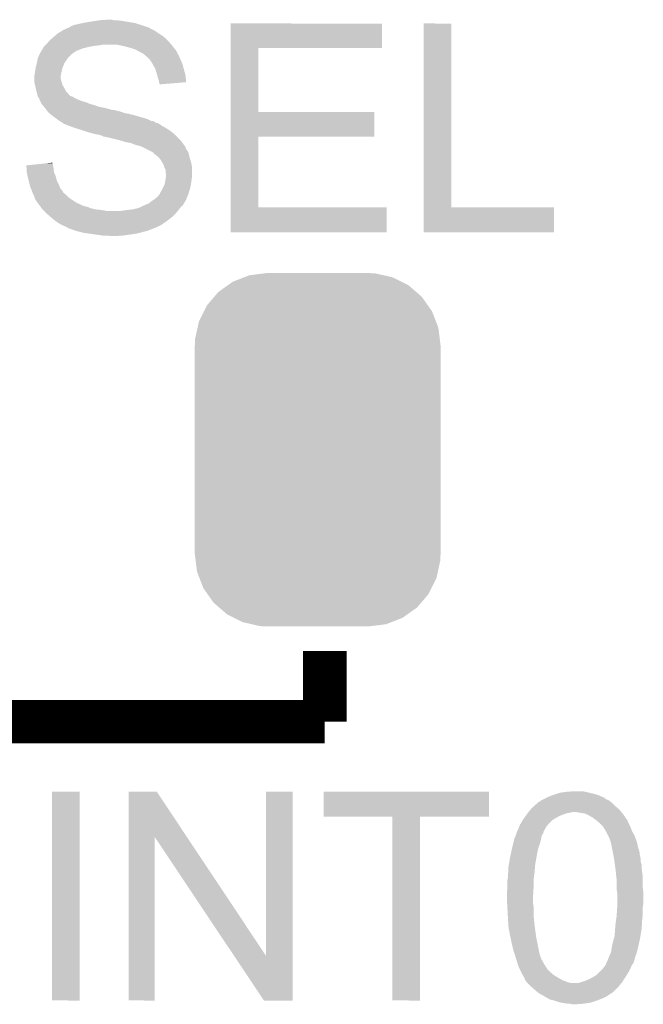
# Model space of a CAD drawing. Extents: x -4.2 to 27.1, y -3.9 to 55.1.
# Tile 22 of 37: x 3.5 to 6.4, y 20.6 to 25.2. Entities that reach past the tile are written whole.
import ezdxf

# ---------------------------------------------------------------- set-up
doc = ezdxf.new("R2010")
doc.units = 0
doc.layers.get('0').update_dxf_attribs({"linetype": 'CONTINUOUS'})
doc.layers.add('MCP2517FD_CLICK_GTO', color=14, linetype='CONTINUOUS')
doc.layers.add('MCP2517FD_CLICK_GTS', color=12, linetype='CONTINUOUS')

# ---------------------------------------------------------------- blocks, each defined once
blk = doc.blocks.new('CUSTOM_99')
for points in [[(-0.419776, 0.768546), (-0.39657, 0.785018), (0.42393, 0.768546), (0.391218, 0.785018)], [(-0.39657, 0.785018), (-0.343448, 0.805738), (0.391218, 0.785018), (0.350068, 0.805738)], [(-0.343448, 0.805738), (-0.319526, 0.815068), (0.350068, 0.805738), (0.308548, 0.815068)], [(-0.319526, 0.815068), (-0.250324, 0.823868), (0.308548, 0.815068), (0.269384, 0.823868)], [(-0.250324, 0.823868), (-0.23749, 0.8255), (0.269384, 0.823868), (0.23749, 0.8255)], [(-0.483376, 0.714526), (-0.464004, 0.73715), (0.486544, 0.714526), (0.460322, 0.73715)], [(-0.464004, 0.73715), (-0.419776, 0.768546), (0.460322, 0.73715), (0.42393, 0.768546)], [(-0.51779, 0.674334), (-0.483376, 0.714526), (0.514848, 0.674334), (0.486544, 0.714526)], [(-0.554702, 0.600332), (-0.53147, 0.64691), (0.552124, 0.600332), (0.534158, 0.64691)], [(-0.53147, 0.64691), (-0.51779, 0.674334), (0.534158, 0.64691), (0.514848, 0.674334)], [(-0.561454, 0.569754), (-0.554702, 0.600332), (0.563916, 0.569754), (0.552124, 0.600332)], [(-0.57253, 0.51958), (-0.561454, 0.569754), (0.570106, 0.51958), (0.563916, 0.569754)], [(-0.57404, 0.48768), (-0.57253, 0.51958), (0.57404, 0.48768), (0.570106, 0.51958)], [(-0.57531, -0.48768), (-0.57531, 0.48768), (0.57531, -0.48768), (0.57531, 0.48768)], [(-0.570104, -0.51958), (-0.57404, -0.48768), (0.57253, -0.51958), (0.57404, -0.48768)], [(-0.563916, -0.569754), (-0.570104, -0.51958), (0.561452, -0.569754), (0.57253, -0.51958)], [(-0.552122, -0.600332), (-0.563916, -0.569754), (0.554702, -0.600332), (0.561452, -0.569754)], [(-0.534158, -0.64691), (-0.552122, -0.600332), (0.531468, -0.64691), (0.554702, -0.600332)], [(-0.514846, -0.674334), (-0.534158, -0.64691), (0.51779, -0.674334), (0.531468, -0.64691)], [(-0.486544, -0.714526), (-0.514846, -0.674334), (0.483374, -0.714526), (0.51779, -0.674334)], [(-0.46032, -0.73715), (-0.486544, -0.714526), (0.464004, -0.73715), (0.483374, -0.714526)], [(-0.42393, -0.768546), (-0.46032, -0.73715), (0.419774, -0.768546), (0.464004, -0.73715)], [(-0.391216, -0.785018), (-0.42393, -0.768546), (0.39657, -0.785018), (0.419774, -0.768546)], [(-0.350068, -0.805738), (-0.391216, -0.785018), (0.343446, -0.805738), (0.39657, -0.785018)], [(-0.308546, -0.815068), (-0.350068, -0.805738), (0.319526, -0.815068), (0.343446, -0.805738)], [(-0.269384, -0.823868), (-0.308546, -0.815068), (0.250322, -0.823868), (0.319526, -0.815068)], [(-0.23749, -0.8255), (-0.269384, -0.823868), (0.23749, -0.8255), (0.250322, -0.823868)]]:
    blk.add_solid(points)

msp = doc.modelspace()

# ---------------------------------------------------------------- linework, layer by layer
at = {"layer": 'MCP2517FD_CLICK_GTO', "const_width": 0.2032}
for points in [[(4.953, 21.8948), (4.953, 22.225)], [(3.175, 21.8948), (4.953, 21.8948)]]:
    msp.add_lwpolyline(points, dxfattribs=at)
at = {"layer": 'MCP2517FD_CLICK_GTO'}
for points in [[(3.83794, 25.16124), (3.86842, 25.16632), (4.048762, 25.16124), (4.018282, 25.16632)], [(3.86842, 25.16632), (3.884928, 25.16886), (4.018282, 25.16632), (4.00304, 25.16886)], [(3.884928, 25.16886), (3.901438, 25.1714), (4.00304, 25.16886), (3.97764, 25.1714)], [(3.901438, 25.1714), (3.939538, 25.17394), (3.967482, 25.1714), (3.957322, 25.17394)], [(3.705862, 25.110442), (3.727024, 25.123138), (4.175758, 25.110442), (4.15798, 25.123138)], [(3.727024, 25.123138), (3.731262, 25.12568), (4.15798, 25.123138), (4.152898, 25.12568)], [(3.731262, 25.12568), (3.75361, 25.135838), (4.152898, 25.12568), (4.132584, 25.135838)], [(3.75361, 25.135838), (3.75919, 25.138374), (4.132584, 25.135838), (4.130046, 25.138374)], [(3.75919, 25.138374), (3.759204, 25.13838), (4.130046, 25.138374), (4.127504, 25.13838)], [(3.759204, 25.13838), (3.761746, 25.138386), (4.127504, 25.13838), (4.127486, 25.138386)], [(3.761746, 25.138386), (3.766824, 25.14346), (4.127486, 25.138386), (4.112262, 25.14346)], [(3.766824, 25.14346), (3.77444, 25.146), (4.112262, 25.14346), (4.104642, 25.146)], [(3.77444, 25.146), (3.779518, 25.14854), (4.104642, 25.146), (4.09702, 25.14854)], [(3.779518, 25.14854), (3.779522, 25.148542), (4.09702, 25.14854), (4.097014, 25.148542)], [(3.779522, 25.148542), (3.78968, 25.15108), (4.097014, 25.148542), (4.088766, 25.15108)], [(3.78968, 25.15108), (3.81254, 25.15616), (4.088766, 25.15108), (4.072258, 25.15616)], [(3.81254, 25.15616), (3.82524, 25.1587), (4.072258, 25.15616), (4.064002, 25.1587)], [(3.82524, 25.1587), (3.83794, 25.16124), (4.064002, 25.1587), (4.048762, 25.16124)], [(4.513598, 25.04186), (4.5136, 25.156138), (5.219678, 25.04186), (5.2197, 25.156138)], [(4.5136, 25.156138), (4.513602, 25.15616), (5.2197, 25.156138), (4.513602, 25.15616)], [(5.415282, 24.29764), (5.4153, 25.156138), (5.544842, 24.29764), (5.54482, 25.156138)], [(5.4153, 25.156138), (5.415302, 25.15616), (5.54482, 25.156138), (5.415302, 25.15616)], [(3.65506, 25.06218), (3.66776, 25.077422), (4.232206, 25.06218), (4.218656, 25.077422)], [(3.66776, 25.077422), (3.67072, 25.07996), (4.218656, 25.077422), (4.2164, 25.07996)], [(3.67072, 25.07996), (3.68554, 25.09266), (4.2164, 25.07996), (4.201888, 25.09266)], [(3.68554, 25.09266), (3.691344, 25.09774), (4.201888, 25.09266), (4.196082, 25.09774)], [(3.691344, 25.09774), (3.705858, 25.11044), (4.196082, 25.09774), (4.17576, 25.11044)], [(3.705858, 25.11044), (3.705862, 25.110442), (4.17576, 25.11044), (4.175758, 25.110442)], [(3.625086, 25.02154), (3.629658, 25.02916), (3.78206, 25.02154), (3.794758, 25.02916)], [(3.629658, 25.02916), (3.635752, 25.039318), (3.794758, 25.02916), (3.820158, 25.039318)], [(3.635752, 25.039318), (3.63728, 25.041864), (3.820158, 25.039318), (3.830338, 25.041864)], [(3.63728, 25.041864), (3.637286, 25.044406), (3.830338, 25.041864), (3.840504, 25.044406)], [(3.637286, 25.044406), (3.63982, 25.04694), (3.840504, 25.044406), (3.85064, 25.04694)], [(3.63982, 25.04694), (3.6449, 25.05202), (3.85064, 25.04694), (3.87858, 25.05202)], [(3.6449, 25.05202), (3.64744, 25.05456), (3.87858, 25.05202), (3.903978, 25.05456)], [(3.64744, 25.05456), (3.64998, 25.0571), (3.903978, 25.05456), (3.914138, 25.0571)], [(3.64998, 25.0571), (3.649982, 25.057102), (4.23672, 25.0571), (4.236718, 25.057102)], [(3.649982, 25.057102), (3.65506, 25.06218), (4.236718, 25.057102), (4.232206, 25.06218)], [(4.018282, 25.04948), (3.982718, 25.0571), (4.242646, 25.04948), (4.23672, 25.0571)], [(4.04622, 25.041858), (4.018282, 25.04948), (4.248574, 25.041858), (4.242646, 25.04948)], [(4.069078, 25.03424), (4.04622, 25.041858), (4.254498, 25.03424), (4.248574, 25.041858)], [(4.069086, 25.034236), (4.069078, 25.03424), (4.2545, 25.034236), (4.254498, 25.03424)], [(4.073524, 25.0317), (4.069086, 25.034236), (4.254522, 25.0317), (4.2545, 25.034236)], [(4.07355, 25.031686), (4.073524, 25.0317), (4.257046, 25.031686), (4.254522, 25.0317)], [(4.086862, 25.02408), (4.07355, 25.031686), (4.260852, 25.02408), (4.257046, 25.031686)], [(4.091938, 25.021542), (4.086862, 25.02408), (4.26212, 25.021542), (4.260852, 25.02408)], [(4.513592, 24.74214), (4.513598, 25.041838), (4.643142, 24.74214), (4.64312, 25.041838)], [(4.513598, 25.041838), (4.513598, 25.04186), (4.64312, 25.041838), (5.219678, 25.04186)], [(3.607308, 24.97074), (3.610356, 24.98598), (3.73634, 24.97074), (3.7465, 24.98598)], [(3.610356, 24.98598), (3.611882, 24.993602), (3.7465, 24.98598), (3.752216, 24.993602)], [(3.611882, 24.993602), (3.613008, 24.996138), (3.752216, 24.993602), (3.75412, 24.996138)], [(3.613008, 24.996138), (3.62091, 25.013918), (3.75412, 24.996138), (3.7719, 25.013918)], [(3.62091, 25.013918), (3.62204, 25.01646), (3.7719, 25.013918), (3.775288, 25.01646)], [(3.62204, 25.01646), (3.625086, 25.02154), (3.775288, 25.01646), (3.78206, 25.02154)], [(4.102098, 25.01646), (4.091938, 25.021542), (4.26517, 25.01646), (4.26212, 25.021542)], [(4.10972, 25.01138), (4.102098, 25.01646), (4.268216, 25.01138), (4.26517, 25.01646)], [(4.11226, 25.008838), (4.10972, 25.01138), (4.26974, 25.008838), (4.268216, 25.01138)], [(4.132578, 24.991062), (4.11226, 25.008838), (4.27736, 24.991062), (4.26974, 25.008838)], [(4.13258, 24.99106), (4.132578, 24.991062), (4.27736, 24.99106), (4.27736, 24.991062)], [(4.14782, 24.9682), (4.13258, 24.99106), (4.287522, 24.9682), (4.27736, 24.99106)], [(3.59918, 24.9301), (3.599542, 24.93264), (3.723074, 24.9301), (3.72364, 24.93264)], [(3.599542, 24.93264), (3.60172, 24.94788), (3.72364, 24.93264), (3.72745, 24.94788)], [(3.60172, 24.94788), (3.602988, 24.952958), (3.72745, 24.94788), (3.72872, 24.952958)], [(3.602988, 24.952958), (3.6068, 24.9682), (3.72872, 24.952958), (3.73525, 24.9682)], [(3.6068, 24.9682), (3.607308, 24.97074), (3.73525, 24.9682), (3.73634, 24.97074)], [(4.16052, 24.945342), (4.14782, 24.9682), (4.293756, 24.945342), (4.287522, 24.9682)], [(4.16814, 24.922478), (4.16052, 24.945342), (4.29999, 24.922478), (4.293756, 24.945342)], [(3.59664, 24.914862), (3.59918, 24.9301), (3.719688, 24.914862), (3.723074, 24.9301)], [(3.59664, 24.909778), (3.59664, 24.914862), (3.71856, 24.909778), (3.719688, 24.914862)], [(3.59664, 24.902158), (3.59664, 24.909778), (3.71856, 24.902158), (3.71856, 24.909778)], [(3.59664, 24.881842), (3.59664, 24.902158), (3.72364, 24.881842), (3.71856, 24.902158)], [(4.170682, 24.912318), (4.16814, 24.922478), (4.30276, 24.912318), (4.29999, 24.922478)], [(4.173222, 24.90216), (4.170682, 24.912318), (4.3036, 24.90216), (4.30276, 24.912318)], [(4.178298, 24.886922), (4.173222, 24.90216), (4.30486, 24.886922), (4.3036, 24.90216)], [(4.1783, 24.881838), (4.178298, 24.886922), (4.305278, 24.881838), (4.30486, 24.886922)], [(3.59664, 24.879302), (3.59664, 24.881842), (3.724488, 24.879302), (3.72364, 24.881842)], [(3.599464, 24.866598), (3.59664, 24.879302), (3.72872, 24.866598), (3.724488, 24.879302)], [(3.60172, 24.85644), (3.599464, 24.866598), (3.734816, 24.85644), (3.72872, 24.866598)], [(3.602356, 24.8539), (3.60172, 24.85644), (3.73634, 24.8539), (3.734816, 24.85644)], [(3.606166, 24.83866), (3.602356, 24.8539), (3.743962, 24.83866), (3.73634, 24.8539)], [(4.1783, 24.879306), (4.1783, 24.881838), (4.274186, 24.879306), (4.305278, 24.881838)], [(4.180834, 24.876766), (4.1783, 24.879306), (4.242996, 24.876766), (4.274186, 24.879306)], [(4.18084, 24.871704), (4.180834, 24.876766), (4.18084, 24.871704), (4.242996, 24.876766)], [(3.609342, 24.825954), (3.606166, 24.83866), (3.75666, 24.825954), (3.743962, 24.83866)], [(3.609976, 24.823416), (3.609342, 24.825954), (3.756668, 24.823416), (3.75666, 24.825954)], [(3.611244, 24.81834), (3.609976, 24.823416), (3.764282, 24.81834), (3.756668, 24.823416)], [(3.611878, 24.815802), (3.611244, 24.81834), (3.769358, 24.815802), (3.764282, 24.81834)], [(3.61188, 24.8158), (3.611878, 24.815802), (3.769362, 24.8158), (3.769358, 24.815802)], [(3.613406, 24.813258), (3.61188, 24.8158), (3.776984, 24.813258), (3.769362, 24.8158)], [(3.616454, 24.80818), (3.613406, 24.813258), (3.784602, 24.80818), (3.776984, 24.813258)], [(3.6195, 24.803102), (3.616454, 24.80818), (3.794758, 24.803102), (3.784602, 24.80818)], [(3.619502, 24.8031), (3.6195, 24.803102), (3.79476, 24.8031), (3.794758, 24.803102)], [(3.623566, 24.792938), (3.619502, 24.8031), (3.82016, 24.792938), (3.79476, 24.8031)], [(3.62458, 24.7904), (3.623566, 24.792938), (3.829048, 24.7904), (3.82016, 24.792938)], [(3.62585, 24.78786), (3.62458, 24.7904), (3.837942, 24.78786), (3.829048, 24.7904)], [(3.629658, 24.780244), (3.62585, 24.78786), (3.855714, 24.780244), (3.837942, 24.78786)], [(3.629662, 24.78024), (3.629658, 24.780244), (3.855722, 24.78024), (3.855714, 24.780244)], [(3.634018, 24.775158), (3.629662, 24.78024), (3.876042, 24.775158), (3.855722, 24.78024)], [(3.640548, 24.76754), (3.634018, 24.775158), (3.896362, 24.76754), (3.876042, 24.775158)], [(3.6449, 24.76246), (3.640548, 24.76754), (3.92176, 24.76246), (3.896362, 24.76754)], [(3.650616, 24.75484), (3.6449, 24.76246), (3.952242, 24.75484), (3.92176, 24.76246)], [(3.65252, 24.7523), (3.650616, 24.75484), (3.957324, 24.7523), (3.952242, 24.75484)], [(3.65633, 24.74722), (3.65252, 24.7523), (3.9878, 24.74722), (3.967482, 24.7523)], [(3.660138, 24.742142), (3.65633, 24.74722), (4.005574, 24.742142), (3.9878, 24.74722)], [(3.660142, 24.74214), (3.660138, 24.742142), (4.00558, 24.74214), (4.005574, 24.742142)], [(3.666068, 24.73706), (3.660142, 24.74214), (4.02082, 24.73706), (4.00558, 24.74214)], [(3.669032, 24.73452), (3.666068, 24.73706), (4.03606, 24.73452), (4.02082, 24.73706)], [(3.67792, 24.7269), (3.669032, 24.73452), (4.064636, 24.7269), (4.03606, 24.73452)], [(3.681476, 24.72436), (3.67792, 24.7269), (4.07416, 24.72436), (4.064636, 24.7269)], [(3.6957, 24.7142), (3.681476, 24.72436), (4.10972, 24.7142), (4.07416, 24.72436)], [(3.70205, 24.70912), (3.6957, 24.7142), (4.12496, 24.70912), (4.10972, 24.7142)], [(3.7084, 24.70404), (3.70205, 24.70912), (4.135122, 24.70404), (4.12496, 24.70912)], [(3.712634, 24.7015), (3.7084, 24.70404), (4.140202, 24.7015), (4.135122, 24.70404)], [(4.51359, 24.62784), (4.513592, 24.742118), (5.184118, 24.62784), (5.18414, 24.742118)], [(4.513592, 24.742118), (4.513592, 24.74214), (5.18414, 24.742118), (4.643142, 24.74214)], [(3.716872, 24.698958), (3.712634, 24.7015), (4.155444, 24.698958), (4.140202, 24.7015)], [(3.721102, 24.69642), (3.716872, 24.698958), (4.15883, 24.69642), (4.155444, 24.698958)], [(3.72872, 24.69134), (3.721102, 24.69642), (4.165604, 24.69134), (4.15883, 24.69642)], [(3.728724, 24.691338), (3.72872, 24.69134), (4.170684, 24.691338), (4.165604, 24.69134)], [(3.73126, 24.688804), (3.728724, 24.691338), (4.175752, 24.688804), (4.170684, 24.691338)], [(3.737624, 24.686258), (3.73126, 24.688804), (4.180842, 24.686258), (4.175752, 24.688804)], [(3.75666, 24.67864), (3.737624, 24.686258), (4.192272, 24.67864), (4.180842, 24.686258)], [(3.76364, 24.676102), (3.75666, 24.67864), (4.196078, 24.676102), (4.192272, 24.67864)], [(3.7846, 24.668478), (3.76364, 24.676102), (4.20942, 24.668478), (4.196078, 24.676102)], [(3.792852, 24.66594), (3.7846, 24.668478), (4.21386, 24.66594), (4.20942, 24.668478)], [(3.81762, 24.65832), (3.792852, 24.66594), (4.225292, 24.65832), (4.21386, 24.66594)], [(3.84048, 24.6507), (3.81762, 24.65832), (4.236722, 24.6507), (4.225292, 24.65832)], [(3.8481, 24.64816), (3.84048, 24.6507), (4.239626, 24.64816), (4.236722, 24.6507)], [(3.87604, 24.64054), (3.8481, 24.64816), (4.248334, 24.64054), (4.239626, 24.64816)], [(3.901438, 24.63546), (3.87604, 24.64054), (4.25414, 24.63546), (4.248334, 24.64054)], [(3.909052, 24.632922), (3.901438, 24.63546), (4.25704, 24.632922), (4.25414, 24.63546)], [(3.916676, 24.63038), (3.909052, 24.632922), (4.259582, 24.63038), (4.25704, 24.632922)], [(3.919214, 24.627846), (3.916676, 24.63038), (4.262116, 24.627846), (4.259582, 24.63038)], [(3.921758, 24.62784), (3.919214, 24.627846), (4.262122, 24.62784), (4.262116, 24.627846)], [(3.96748, 24.61768), (3.921758, 24.62784), (4.27228, 24.61768), (4.262122, 24.62784)], [(3.9878, 24.6126), (3.96748, 24.61768), (4.27736, 24.6126), (4.27228, 24.61768)], [(3.987808, 24.612598), (3.9878, 24.6126), (4.27736, 24.612598), (4.27736, 24.6126)], [(4.00558, 24.60752), (3.987808, 24.612598), (4.28117, 24.60752), (4.27736, 24.612598)], [(4.513582, 24.29764), (4.51359, 24.627818), (4.643142, 24.29764), (4.64312, 24.627818)], [(4.51359, 24.627818), (4.51359, 24.62784), (4.64312, 24.627818), (5.184118, 24.62784)], [(4.020818, 24.602442), (4.00558, 24.60752), (4.28498, 24.602442), (4.28117, 24.60752)], [(4.03606, 24.5999), (4.020818, 24.602442), (4.286886, 24.5999), (4.28498, 24.602442)], [(4.048758, 24.59736), (4.03606, 24.5999), (4.288792, 24.59736), (4.286886, 24.5999)], [(4.058918, 24.59228), (4.048758, 24.59736), (4.292602, 24.59228), (4.288792, 24.59736)], [(4.069078, 24.589742), (4.058918, 24.59228), (4.29514, 24.589742), (4.292602, 24.59228)], [(4.069082, 24.58974), (4.069078, 24.589742), (4.29514, 24.58974), (4.29514, 24.589742)], [(4.074158, 24.587202), (4.069082, 24.58974), (4.296832, 24.587202), (4.29514, 24.58974)], [(4.086858, 24.58466), (4.074158, 24.587202), (4.298528, 24.58466), (4.296832, 24.587202)], [(4.094478, 24.58212), (4.086858, 24.58466), (4.30022, 24.58212), (4.298528, 24.58466)], [(4.119884, 24.569418), (4.094478, 24.58212), (4.305302, 24.569418), (4.30022, 24.58212)], [(4.150356, 24.554182), (4.119884, 24.569418), (4.31546, 24.554182), (4.305302, 24.569418)], [(4.150362, 24.554178), (4.150356, 24.554182), (4.315462, 24.554178), (4.31546, 24.554182)], [(4.16052, 24.544022), (4.150362, 24.554178), (4.318002, 24.544022), (4.315462, 24.554178)], [(4.170678, 24.5364), (4.16052, 24.544022), (4.319906, 24.5364), (4.318002, 24.544022)], [(4.173218, 24.533862), (4.170678, 24.5364), (4.32054, 24.533862), (4.319906, 24.5364)], [(4.183378, 24.523702), (4.173218, 24.533862), (4.323588, 24.523702), (4.32054, 24.533862)], [(4.192524, 24.508462), (4.183378, 24.523702), (4.32816, 24.508462), (4.323588, 24.523702)], [(3.55856, 24.49322), (3.607372, 24.498296), (3.683, 24.49322), (3.683, 24.498296)], [(3.558562, 24.493218), (3.55856, 24.49322), (3.683, 24.493218), (3.683, 24.49322)], [(3.55946, 24.48052), (3.558562, 24.493218), (3.68554, 24.48052), (3.683, 24.493218)], [(3.560902, 24.460198), (3.55946, 24.48052), (3.688082, 24.460198), (3.68554, 24.48052)], [(3.607372, 24.498296), (3.656226, 24.503376), (3.683, 24.498296), (3.680462, 24.503376)], [(3.656226, 24.503376), (3.68046, 24.505896), (3.680462, 24.503376), (3.68046, 24.505896)], [(4.19862, 24.498302), (4.192524, 24.508462), (4.330192, 24.498302), (4.32816, 24.508462)], [(4.2037, 24.483062), (4.19862, 24.498302), (4.33324, 24.483062), (4.330192, 24.498302)], [(4.203702, 24.483058), (4.2037, 24.483062), (4.33324, 24.483058), (4.33324, 24.483062)], [(4.208778, 24.472904), (4.203702, 24.483058), (4.33324, 24.472904), (4.33324, 24.483058)], [(4.20878, 24.460204), (4.208778, 24.472904), (4.33324, 24.460204), (4.33324, 24.472904)], [(3.56108, 24.45766), (3.560902, 24.460198), (3.68917, 24.45766), (3.688082, 24.460198)], [(3.564598, 24.442418), (3.56108, 24.45766), (3.6957, 24.442418), (3.68917, 24.45766)], [(3.5687, 24.42464), (3.564598, 24.442418), (3.700146, 24.42464), (3.6957, 24.442418)], [(4.20624, 24.41194), (4.20878, 24.42718), (4.328794, 24.41194), (4.3307, 24.42718)], [(4.211318, 24.452582), (4.20878, 24.460204), (4.33324, 24.452582), (4.33324, 24.460204)], [(4.20878, 24.42718), (4.210956, 24.442418), (4.3307, 24.42718), (4.33324, 24.442418)], [(4.210956, 24.442418), (4.21132, 24.444962), (4.33324, 24.442418), (4.33324, 24.444962)], [(4.21132, 24.444962), (4.211318, 24.452582), (4.33324, 24.444962), (4.33324, 24.452582)], [(3.569336, 24.422098), (3.5687, 24.42464), (3.70078, 24.422098), (3.700146, 24.42464)], [(3.574416, 24.40178), (3.569336, 24.422098), (3.71094, 24.40178), (3.70078, 24.422098)], [(3.57632, 24.394162), (3.574416, 24.40178), (3.714206, 24.394162), (3.71094, 24.40178)], [(3.580386, 24.384), (3.57632, 24.394162), (3.718562, 24.384), (3.714206, 24.394162)], [(3.583434, 24.376376), (3.580386, 24.384), (3.726182, 24.376376), (3.718562, 24.384)], [(4.191, 24.376382), (4.19481, 24.384002), (4.320794, 24.376382), (4.32308, 24.384002)], [(4.19481, 24.384002), (4.20116, 24.396702), (4.32308, 24.384002), (4.325902, 24.396702)], [(4.20116, 24.396702), (4.204546, 24.406862), (4.325902, 24.396702), (4.32816, 24.406862)], [(4.204546, 24.406862), (4.20624, 24.41194), (4.32816, 24.406862), (4.328794, 24.41194)], [(3.58648, 24.36876), (3.583434, 24.376376), (3.729994, 24.36876), (3.726182, 24.376376)], [(3.58761, 24.366218), (3.58648, 24.36876), (3.731264, 24.366218), (3.729994, 24.36876)], [(3.592124, 24.35606), (3.58761, 24.366218), (3.74396, 24.35606), (3.731264, 24.366218)], [(3.59664, 24.345898), (3.592124, 24.35606), (3.754122, 24.345898), (3.74396, 24.35606)], [(3.597488, 24.34336), (3.59664, 24.345898), (3.75666, 24.34336), (3.754122, 24.345898)], [(3.60172, 24.330664), (3.597488, 24.34336), (3.774436, 24.330664), (3.75666, 24.34336)], [(4.154166, 24.333198), (4.15798, 24.33574), (4.3053, 24.333198), (4.306316, 24.33574)], [(4.15798, 24.33574), (4.170682, 24.345902), (4.306316, 24.33574), (4.310382, 24.345902)], [(4.170682, 24.345902), (4.181258, 24.3586), (4.310382, 24.345902), (4.315462, 24.3586)], [(4.181258, 24.3586), (4.18338, 24.361146), (4.315462, 24.3586), (4.316224, 24.361146)], [(4.18338, 24.361146), (4.183382, 24.363684), (4.316224, 24.361146), (4.316986, 24.363684)], [(4.183382, 24.363684), (4.185922, 24.368762), (4.316986, 24.363684), (4.318508, 24.368762)], [(4.185922, 24.368762), (4.191, 24.376382), (4.318508, 24.368762), (4.320794, 24.376382)], [(3.601724, 24.33066), (3.60172, 24.330664), (3.77444, 24.33066), (3.774436, 24.330664)], [(3.606798, 24.32558), (3.601724, 24.33066), (3.78257, 24.32558), (3.77444, 24.33066)], [(3.609338, 24.320504), (3.606798, 24.32558), (3.790692, 24.320504), (3.78257, 24.32558)], [(3.611878, 24.31796), (3.609338, 24.320504), (3.794762, 24.31796), (3.790692, 24.320504)], [(3.61927, 24.307798), (3.611878, 24.31796), (3.81762, 24.307798), (3.794762, 24.31796)], [(3.621116, 24.30526), (3.61927, 24.307798), (3.820166, 24.30526), (3.81762, 24.307798)], [(3.621122, 24.305254), (3.621116, 24.30526), (3.825246, 24.305254), (3.820166, 24.30526)], [(3.622966, 24.302718), (3.621122, 24.305254), (3.827784, 24.302718), (3.825246, 24.305254)], [(3.624814, 24.300178), (3.622966, 24.302718), (3.843022, 24.300178), (3.827784, 24.302718)], [(3.630354, 24.29256), (3.624814, 24.300178), (3.860802, 24.29256), (3.843022, 24.300178)], [(3.6322, 24.290022), (3.630354, 24.29256), (3.872224, 24.290022), (3.860802, 24.29256)], [(3.634742, 24.28748), (3.6322, 24.290022), (3.883662, 24.28748), (3.872224, 24.290022)], [(4.05384, 24.28748), (4.076702, 24.292562), (4.27177, 24.28748), (4.275836, 24.292562)], [(4.076702, 24.292562), (4.090232, 24.297638), (4.275836, 24.292562), (4.279898, 24.297638)], [(4.090232, 24.297638), (4.09702, 24.300184), (4.279898, 24.297638), (4.282444, 24.300184)], [(4.09702, 24.300184), (4.099564, 24.30272), (4.282444, 24.300184), (4.28498, 24.30272)], [(4.099564, 24.30272), (4.107162, 24.305254), (4.28498, 24.30272), (4.287514, 24.305254)], [(4.107162, 24.305254), (4.10718, 24.30526), (4.287514, 24.305254), (4.290038, 24.30526)], [(4.10718, 24.30526), (4.112252, 24.307796), (4.290038, 24.30526), (4.29006, 24.307796)], [(4.112252, 24.307796), (4.11734, 24.31034), (4.29006, 24.307796), (4.291586, 24.31034)], [(4.11734, 24.31034), (4.13004, 24.315422), (4.291586, 24.31034), (4.294634, 24.315422)], [(4.13004, 24.315422), (4.14274, 24.32558), (4.294634, 24.315422), (4.300728, 24.32558)], [(4.14274, 24.32558), (4.154166, 24.333198), (4.300728, 24.32558), (4.3053, 24.333198)], [(4.51358, 24.180822), (4.513582, 24.297618), (5.242538, 24.180822), (5.24256, 24.297618)], [(4.513582, 24.297618), (4.513582, 24.29764), (5.24256, 24.297618), (4.643142, 24.29764)], [(5.41528, 24.180822), (5.415282, 24.297618), (6.024858, 24.180822), (6.02488, 24.297618)], [(5.415282, 24.297618), (5.415282, 24.29764), (6.02488, 24.297618), (5.544842, 24.29764)], [(3.637282, 24.28494), (3.634742, 24.28748), (3.90906, 24.28494), (3.883662, 24.28748)], [(3.642362, 24.27986), (3.637282, 24.28494), (3.937002, 24.27986), (3.90906, 24.28494)], [(3.65252, 24.269702), (3.642362, 24.27986), (4.257042, 24.269702), (4.265506, 24.27986)], [(3.65506, 24.26716), (3.65252, 24.269702), (4.254498, 24.26716), (4.257042, 24.269702)], [(3.672206, 24.25192), (3.65506, 24.26716), (4.239258, 24.25192), (4.254498, 24.26716)], [(3.67792, 24.24684), (3.672206, 24.25192), (4.232726, 24.24684), (4.239258, 24.25192)], [(3.69425, 24.23414), (3.67792, 24.24684), (4.2164, 24.23414), (4.232726, 24.24684)], [(3.995422, 24.27986), (4.01066, 24.2824), (4.265506, 24.27986), (4.267622, 24.2824)], [(4.01066, 24.2824), (4.03098, 24.28494), (4.267622, 24.2824), (4.26974, 24.28494)], [(4.03098, 24.28494), (4.05384, 24.28748), (4.26974, 24.28494), (4.27177, 24.28748)], [(3.70078, 24.22906), (3.69425, 24.23414), (4.209142, 24.22906), (4.2164, 24.23414)], [(3.7211, 24.216362), (3.70078, 24.22906), (4.191, 24.216362), (4.209142, 24.22906)], [(3.721106, 24.21636), (3.7211, 24.216362), (4.190998, 24.21636), (4.191, 24.216362)], [(3.73888, 24.20874), (3.721106, 24.21636), (4.175756, 24.20874), (4.190998, 24.21636)], [(3.749036, 24.203662), (3.73888, 24.20874), (4.1656, 24.203662), (4.175756, 24.20874)], [(3.751578, 24.201124), (3.749036, 24.203662), (4.160524, 24.201124), (4.1656, 24.203662)], [(3.75159, 24.20112), (3.751578, 24.201124), (4.160516, 24.20112), (4.160524, 24.201124)], [(3.751596, 24.201118), (3.75159, 24.20112), (4.157976, 24.201118), (4.160516, 24.20112)], [(3.765816, 24.196038), (3.751596, 24.201118), (4.147818, 24.196038), (4.157976, 24.201118)], [(3.77292, 24.1935), (3.765816, 24.196038), (4.137658, 24.1935), (4.147818, 24.196038)], [(3.78714, 24.18842), (3.77292, 24.1935), (4.1275, 24.18842), (4.137658, 24.1935)], [(3.787148, 24.188418), (3.78714, 24.18842), (4.127498, 24.188418), (4.1275, 24.18842)], [(3.80619, 24.18334), (3.787148, 24.188418), (4.10718, 24.18334), (4.127498, 24.188418)], [(3.825238, 24.17826), (3.80619, 24.18334), (4.088552, 24.17826), (4.10718, 24.18334)], [(3.84302, 24.17572), (3.825238, 24.17826), (4.07924, 24.17572), (4.088552, 24.17826)], [(3.87858, 24.17064), (3.84302, 24.17572), (4.04622, 24.17064), (4.07924, 24.17572)], [(3.91414, 24.16556), (3.87858, 24.17064), (4.01066, 24.16556), (4.04622, 24.17064)], [(3.952238, 24.16302), (3.939538, 24.16556), (3.972562, 24.16302), (4.01066, 24.16556)], [(5.242538, 24.1808), (4.51358, 24.180822), (5.242538, 24.1808), (5.242538, 24.180822)], [(6.024858, 24.1808), (5.41528, 24.180822), (6.024858, 24.1808), (6.024858, 24.180822)], [(3.67792, 20.591802), (3.67794, 21.567118), (3.807438, 20.591802), (3.80746, 21.567118)], [(3.67794, 21.567118), (3.677942, 21.56714), (3.80746, 21.567118), (3.677942, 21.56714)], [(4.036076, 21.356248), (4.03608, 21.567132), (4.308516, 21.356248), (4.168144, 21.567132)], [(4.03608, 21.567132), (4.036082, 21.56714), (4.168144, 21.567132), (4.036082, 21.56714)], [(4.67868, 20.800132), (4.6787, 21.567118), (4.803122, 20.800132), (4.80314, 21.567118)], [(4.6787, 21.567118), (4.678702, 21.56714), (4.80314, 21.567118), (4.678702, 21.56714)], [(4.94792, 21.450322), (4.94794, 21.567118), (5.720058, 21.450322), (5.72008, 21.567118)], [(4.94794, 21.567118), (4.947942, 21.56714), (5.72008, 21.567118), (4.947942, 21.56714)], [(5.963924, 21.526502), (5.97408, 21.53158), (6.281412, 21.526502), (6.26872, 21.53158)], [(5.97408, 21.53158), (5.984232, 21.536656), (6.26872, 21.53158), (6.261108, 21.536656)], [(5.984232, 21.536656), (5.989276, 21.539178), (6.261108, 21.536656), (6.2611, 21.539178)], [(5.989276, 21.539178), (5.98932, 21.5392), (6.2611, 21.539178), (6.258564, 21.5392)], [(5.98932, 21.5392), (5.9944, 21.54174), (6.258564, 21.5392), (6.252848, 21.54174)], [(5.9944, 21.54174), (6.013448, 21.54936), (6.252848, 21.54174), (6.235698, 21.54936)], [(6.013448, 21.54936), (6.019798, 21.5519), (6.235698, 21.54936), (6.228078, 21.5519)], [(6.019798, 21.5519), (6.035032, 21.556978), (6.228078, 21.5519), (6.21284, 21.556978)], [(6.035032, 21.556978), (6.050282, 21.56206), (6.21284, 21.556978), (6.18998, 21.56206)], [(6.050282, 21.56206), (6.08584, 21.56714), (6.18998, 21.56206), (6.16966, 21.56714)], [(6.08584, 21.56714), (6.123938, 21.56968), (6.16966, 21.56714), (6.151878, 21.56968)], [(5.906192, 21.47316), (5.916582, 21.48586), (6.338028, 21.47316), (6.327142, 21.48586)], [(5.916582, 21.48586), (5.92074, 21.49094), (6.327142, 21.48586), (6.321216, 21.49094)], [(5.92074, 21.49094), (5.932028, 21.5011), (6.321216, 21.49094), (6.30936, 21.5011)], [(5.932028, 21.5011), (5.94614, 21.5138), (6.30936, 21.5011), (6.29666, 21.5138)], [(5.94614, 21.5138), (5.948682, 21.51634), (6.29666, 21.5138), (6.29412, 21.51634)], [(5.948682, 21.51634), (5.951224, 21.51888), (6.29412, 21.51634), (6.290946, 21.51888)], [(5.951224, 21.51888), (5.958842, 21.521424), (6.290946, 21.51888), (6.287764, 21.521424)], [(5.958842, 21.521424), (5.963918, 21.526498), (6.287764, 21.521424), (6.28142, 21.526498)], [(5.963918, 21.526498), (5.963924, 21.526502), (6.28142, 21.526498), (6.281412, 21.526502)], [(5.267938, 21.4503), (4.94792, 21.450322), (5.720058, 21.4503), (5.720058, 21.450322)], [(5.26794, 21.450278), (5.267938, 21.4503), (5.3975, 21.450278), (5.720058, 21.4503)], [(5.26796, 20.591802), (5.26794, 21.450278), (5.397478, 20.591802), (5.3975, 21.450278)], [(5.878574, 21.435062), (5.880098, 21.4376), (6.017262, 21.435062), (6.021492, 21.4376)], [(5.880098, 21.4376), (5.883654, 21.44268), (6.021492, 21.4376), (6.02996, 21.44268)], [(5.883654, 21.44268), (5.892544, 21.45538), (6.02996, 21.44268), (6.05282, 21.45538)], [(5.892544, 21.45538), (5.897878, 21.462998), (6.05282, 21.45538), (6.073138, 21.462998)], [(5.897878, 21.462998), (5.89788, 21.463), (6.073138, 21.462998), (6.073144, 21.463)], [(5.89788, 21.463), (5.902036, 21.46808), (6.073144, 21.463), (6.09092, 21.46808)], [(5.902036, 21.46808), (5.904116, 21.470622), (6.09092, 21.46808), (6.106162, 21.470622)], [(5.904116, 21.470622), (5.906192, 21.47316), (6.106162, 21.470622), (6.113784, 21.47316)], [(6.151862, 21.468082), (6.121398, 21.47316), (6.34238, 21.468082), (6.338028, 21.47316)], [(6.167122, 21.465538), (6.151862, 21.468082), (6.344288, 21.465538), (6.34238, 21.468082)], [(6.179822, 21.46046), (6.167122, 21.465538), (6.348096, 21.46046), (6.344288, 21.465538)], [(6.202682, 21.44776), (6.179822, 21.46046), (6.35762, 21.44776), (6.348096, 21.46046)], [(6.202686, 21.447758), (6.202682, 21.44776), (6.35762, 21.447758), (6.35762, 21.44776)], [(6.209456, 21.44268), (6.202686, 21.447758), (6.360162, 21.44268), (6.35762, 21.447758)], [(6.216234, 21.437596), (6.209456, 21.44268), (6.36524, 21.437596), (6.360162, 21.44268)], [(6.223, 21.43252), (6.216234, 21.437596), (6.367272, 21.43252), (6.36524, 21.437596)], [(5.8547, 21.3868), (5.856732, 21.391882), (5.978312, 21.3868), (5.9817, 21.391882)], [(5.856732, 21.391882), (5.858762, 21.39696), (5.9817, 21.391882), (5.984242, 21.39696)], [(5.858762, 21.39696), (5.85978, 21.399506), (5.984242, 21.39696), (5.98678, 21.399506)], [(5.85978, 21.399506), (5.860796, 21.402044), (5.98678, 21.399506), (5.986784, 21.402044)], [(5.860796, 21.402044), (5.86486, 21.412202), (5.986784, 21.402044), (5.994908, 21.412202)], [(5.86486, 21.412202), (5.866382, 21.41474), (5.994908, 21.412202), (5.99694, 21.41474)], [(5.866382, 21.41474), (5.878574, 21.435062), (5.99694, 21.41474), (6.017262, 21.435062)], [(6.231892, 21.4249), (6.223, 21.43252), (6.37032, 21.4249), (6.367272, 21.43252)], [(6.24078, 21.417282), (6.231892, 21.4249), (6.37413, 21.417282), (6.37032, 21.4249)], [(6.25348, 21.40458), (6.24078, 21.417282), (6.38048, 21.40458), (6.37413, 21.417282)], [(6.253482, 21.404576), (6.25348, 21.40458), (6.380482, 21.404576), (6.38048, 21.40458)], [(6.258562, 21.39442), (6.253482, 21.404576), (6.38429, 21.39442), (6.380482, 21.404576)], [(6.261102, 21.391878), (6.258562, 21.39442), (6.385244, 21.391878), (6.38429, 21.39442)], [(6.265456, 21.384258), (6.261102, 21.391878), (6.3881, 21.384258), (6.385244, 21.391878)], [(4.03606, 20.591802), (4.036076, 21.356248), (4.157958, 20.591802), (4.15798, 21.356248)], [(4.529376, 20.800132), (4.15798, 21.356248), (4.67868, 20.800132), (4.308516, 21.356248)], [(5.83438, 21.32838), (5.838332, 21.34616), (5.959474, 21.32838), (5.96392, 21.34616)], [(5.838332, 21.34616), (5.839464, 21.351242), (5.96392, 21.34616), (5.964766, 21.351242)], [(5.839464, 21.351242), (5.842, 21.353784), (5.964766, 21.351242), (5.96519, 21.353784)], [(5.842, 21.353784), (5.84454, 21.3614), (5.96519, 21.353784), (5.96646, 21.3614)], [(5.84454, 21.361402), (5.847082, 21.366482), (5.966462, 21.361402), (5.96951, 21.366482)], [(5.84454, 21.3614), (5.84454, 21.361402), (5.96646, 21.3614), (5.966462, 21.361402)], [(5.847082, 21.366482), (5.848984, 21.374102), (5.96951, 21.366482), (5.974082, 21.374102)], [(5.848984, 21.374102), (5.84962, 21.376642), (5.974082, 21.374102), (5.974716, 21.376642)], [(5.84962, 21.376642), (5.85343, 21.384264), (5.974716, 21.376642), (5.976622, 21.384264)], [(5.85343, 21.384264), (5.8547, 21.3868), (5.976622, 21.384264), (5.978312, 21.3868)], [(6.27126, 21.3741), (6.265456, 21.384258), (6.393744, 21.3741), (6.3881, 21.384258)], [(6.277612, 21.361398), (6.27126, 21.3741), (6.4008, 21.361398), (6.393744, 21.3741)], [(6.28142, 21.35378), (6.277612, 21.361398), (6.403572, 21.35378), (6.4008, 21.361398)], [(6.28904, 21.333458), (6.28142, 21.35378), (6.41096, 21.333458), (6.403572, 21.35378)], [(5.823654, 21.28266), (5.828736, 21.305522), (5.94614, 21.28266), (5.951222, 21.305522)], [(5.828736, 21.305522), (5.8293, 21.30806), (5.951222, 21.305522), (5.952172, 21.30806)], [(5.8293, 21.30806), (5.833744, 21.325842), (5.952172, 21.30806), (5.95884, 21.325842)], [(5.833744, 21.325842), (5.83438, 21.32838), (5.95884, 21.325842), (5.959474, 21.32838)], [(6.295646, 21.300438), (6.28904, 21.333458), (6.418584, 21.300438), (6.41096, 21.333458)], [(6.296154, 21.297894), (6.295646, 21.300438), (6.42112, 21.297894), (6.418584, 21.300438)], [(6.29717, 21.292818), (6.296154, 21.297894), (6.421122, 21.292818), (6.42112, 21.297894)], [(5.812788, 21.22424), (5.817868, 21.25472), (5.93598, 21.22424), (5.94106, 21.25472)], [(5.817868, 21.25472), (5.81914, 21.26234), (5.94106, 21.25472), (5.942444, 21.26234)], [(5.81914, 21.26234), (5.823654, 21.28266), (5.942444, 21.26234), (5.94614, 21.28266)], [(6.298694, 21.285196), (6.29717, 21.292818), (6.42366, 21.285196), (6.421122, 21.292818)], [(6.300218, 21.277578), (6.298694, 21.285196), (6.42366, 21.277578), (6.42366, 21.285196)], [(6.302248, 21.26742), (6.300218, 21.277578), (6.4262, 21.26742), (6.42366, 21.277578)], [(6.30428, 21.25726), (6.302248, 21.26742), (6.428232, 21.25726), (6.4262, 21.26742)], [(6.304644, 21.254718), (6.30428, 21.25726), (6.42874, 21.254718), (6.428232, 21.25726)], [(6.306458, 21.242016), (6.304644, 21.254718), (6.42874, 21.242016), (6.42874, 21.254718)], [(5.810108, 21.19122), (5.81152, 21.216622), (5.93344, 21.19122), (5.935394, 21.216622)], [(5.81152, 21.216622), (5.812788, 21.22424), (5.935394, 21.216622), (5.93598, 21.22424)], [(6.308998, 21.224238), (6.306458, 21.242016), (6.43382, 21.224238), (6.42874, 21.242016)], [(6.311176, 21.209), (6.308998, 21.224238), (6.43382, 21.209), (6.43382, 21.224238)], [(6.3119, 21.20392), (6.311176, 21.209), (6.434456, 21.20392), (6.43382, 21.209)], [(5.807074, 21.15566), (5.80898, 21.1709), (5.92836, 21.15566), (5.930536, 21.1709)], [(5.80898, 21.1709), (5.810108, 21.19122), (5.930536, 21.1709), (5.93344, 21.19122)], [(6.31444, 21.17598), (6.3119, 21.20392), (6.437948, 21.17598), (6.434456, 21.20392)], [(6.315288, 21.168358), (6.31444, 21.17598), (6.4389, 21.168358), (6.437948, 21.17598)], [(6.31698, 21.153118), (6.315288, 21.168358), (6.4389, 21.153118), (6.4389, 21.168358)], [(5.8039, 21.099782), (5.806438, 21.115018), (5.927462, 21.099782), (5.92836, 21.115018)], [(5.806438, 21.115018), (5.80644, 21.115022), (5.92836, 21.115018), (5.92836, 21.115022)], [(5.80644, 21.15058), (5.807074, 21.15566), (5.92836, 21.15058), (5.92836, 21.15566)], [(5.80644, 21.115022), (5.80644, 21.15058), (5.92836, 21.115022), (5.92836, 21.15058)], [(6.31698, 21.12264), (6.31698, 21.153118), (6.4389, 21.12264), (6.4389, 21.153118)], [(6.31698, 21.109938), (6.31698, 21.12264), (6.440172, 21.109938), (6.4389, 21.12264)], [(5.8039, 21.07184), (5.8039, 21.099782), (5.92582, 21.07184), (5.927462, 21.099782)], [(5.805044, 21.048982), (5.8039, 21.07184), (5.92582, 21.048982), (5.92582, 21.07184)], [(6.319096, 21.097242), (6.31698, 21.109938), (6.44144, 21.097242), (6.440172, 21.109938)], [(6.31952, 21.094698), (6.319096, 21.097242), (6.44144, 21.094698), (6.44144, 21.097242)], [(6.31952, 21.043898), (6.31952, 21.094698), (6.44144, 21.043898), (6.44144, 21.094698)], [(5.805932, 21.0312), (5.805044, 21.048982), (5.92836, 21.0312), (5.92582, 21.048982)], [(5.80644, 21.02104), (5.805932, 21.0312), (5.92836, 21.02104), (5.92836, 21.0312)], [(6.317296, 20.9931), (6.319518, 21.028658), (6.4389, 20.9931), (6.4389, 21.028658)], [(6.319518, 21.028658), (6.31952, 21.02866), (6.4389, 21.028658), (6.4389, 21.02866)], [(6.31952, 21.02866), (6.31952, 21.043898), (6.4389, 21.02866), (6.44144, 21.043898)], [(5.808134, 20.990562), (5.80644, 21.02104), (5.92836, 20.990562), (5.92836, 21.02104)], [(5.80898, 20.97532), (5.808134, 20.990562), (5.930054, 20.97532), (5.92836, 20.990562)], [(6.314802, 20.97278), (6.31698, 20.98802), (6.43636, 20.97278), (6.438264, 20.98802)], [(6.31698, 20.98802), (6.317296, 20.9931), (6.438264, 20.98802), (6.4389, 20.9931)], [(5.809458, 20.9677), (5.80898, 20.97532), (5.9309, 20.9677), (5.930054, 20.97532)], [(5.811044, 20.9423), (5.809458, 20.9677), (5.93344, 20.9423), (5.9309, 20.9677)], [(5.81152, 20.93468), (5.811044, 20.9423), (5.93448, 20.93468), (5.93344, 20.9423)], [(5.81914, 20.89404), (5.81152, 20.93468), (5.940022, 20.89404), (5.93448, 20.93468)], [(6.309946, 20.927058), (6.3119, 20.95246), (6.43382, 20.927058), (6.43523, 20.95246)], [(6.3119, 20.95246), (6.314802, 20.97278), (6.43523, 20.95246), (6.43636, 20.97278)], [(5.820774, 20.88642), (5.81914, 20.89404), (5.94106, 20.88642), (5.940022, 20.89404)], [(5.82676, 20.85848), (5.820774, 20.88642), (5.94665, 20.85848), (5.94106, 20.88642)], [(6.304048, 20.88134), (6.30682, 20.891498), (6.4262, 20.88134), (6.427892, 20.891498)], [(6.30682, 20.891498), (6.30936, 20.91944), (6.427892, 20.891498), (6.43255, 20.91944)], [(6.30936, 20.91944), (6.309946, 20.927058), (6.43255, 20.91944), (6.43382, 20.927058)], [(5.834382, 20.82546), (5.82676, 20.85848), (5.953254, 20.82546), (5.94665, 20.85848)], [(6.293484, 20.83562), (6.29412, 20.8407), (6.41604, 20.83562), (6.417168, 20.8407)], [(6.29412, 20.8407), (6.2992, 20.863562), (6.417168, 20.8407), (6.422248, 20.863562)], [(6.2992, 20.863562), (6.304048, 20.88134), (6.422248, 20.863562), (6.4262, 20.88134)], [(4.668516, 20.591788), (4.529376, 20.800132), (4.803118, 20.591788), (4.803122, 20.800132)], [(5.839462, 20.810222), (5.834382, 20.82546), (5.9563, 20.810222), (5.953254, 20.82546)], [(5.84454, 20.79498), (5.839462, 20.810222), (5.961382, 20.79498), (5.9563, 20.810222)], [(5.846826, 20.787362), (5.84454, 20.79498), (5.96392, 20.787362), (5.961382, 20.79498)], [(6.278878, 20.789896), (6.28091, 20.794976), (6.403338, 20.789896), (6.40334, 20.794976)], [(6.28091, 20.794976), (6.28396, 20.8026), (6.40334, 20.794976), (6.406196, 20.8026)], [(6.28396, 20.8026), (6.2894, 20.815298), (6.406196, 20.8026), (6.410958, 20.815298)], [(6.2894, 20.815298), (6.291578, 20.820378), (6.410958, 20.815298), (6.412228, 20.820378)], [(6.291578, 20.820378), (6.293484, 20.83562), (6.412228, 20.820378), (6.41604, 20.83562)], [(5.85216, 20.76958), (5.846826, 20.787362), (5.974082, 20.76958), (5.96392, 20.787362)], [(5.858086, 20.751804), (5.85216, 20.76958), (5.984238, 20.751804), (5.974082, 20.76958)], [(5.858928, 20.749282), (5.858086, 20.751804), (5.98424, 20.749282), (5.984238, 20.751804)], [(5.858934, 20.74926), (5.858928, 20.749282), (5.986766, 20.74926), (5.98424, 20.749282)], [(5.85978, 20.746722), (5.858934, 20.74926), (5.98804, 20.746722), (5.986766, 20.74926)], [(5.86359, 20.739104), (5.85978, 20.746722), (5.991858, 20.739104), (5.98804, 20.746722)], [(6.248402, 20.736562), (6.2611, 20.751802), (6.379068, 20.736562), (6.385842, 20.751802)], [(6.2611, 20.751802), (6.263638, 20.756876), (6.385842, 20.751802), (6.388098, 20.756876)], [(6.263638, 20.756878), (6.266176, 20.759418), (6.3881, 20.756878), (6.390004, 20.759418)], [(6.263638, 20.756876), (6.263638, 20.756878), (6.388098, 20.756876), (6.3881, 20.756878)], [(6.266176, 20.759418), (6.268718, 20.767036), (6.390004, 20.759418), (6.395718, 20.767036)], [(6.268718, 20.767036), (6.26872, 20.767038), (6.395718, 20.767036), (6.395718, 20.767038)], [(6.26872, 20.767038), (6.2738, 20.7772), (6.395718, 20.767038), (6.398262, 20.7772)], [(6.2738, 20.7772), (6.276846, 20.784818), (6.398262, 20.7772), (6.4008, 20.784818)], [(6.276846, 20.784818), (6.278878, 20.789896), (6.4008, 20.784818), (6.403338, 20.789896)], [(5.869942, 20.726398), (5.86359, 20.739104), (6.00456, 20.726398), (5.991858, 20.739104)], [(5.87756, 20.71116), (5.869942, 20.726398), (6.022338, 20.71116), (6.00456, 20.726398)], [(5.88518, 20.698462), (5.87756, 20.71116), (6.042658, 20.698462), (6.022338, 20.71116)], [(6.192522, 20.69338), (6.215378, 20.706078), (6.353, 20.69338), (6.361082, 20.706078)], [(6.215378, 20.706078), (6.218554, 20.70862), (6.361082, 20.706078), (6.3627, 20.70862)], [(6.218554, 20.70862), (6.228078, 20.716238), (6.3627, 20.70862), (6.36727, 20.716238)], [(6.228078, 20.716238), (6.24586, 20.73402), (6.36727, 20.716238), (6.37794, 20.73402)], [(6.24586, 20.73402), (6.248402, 20.736562), (6.37794, 20.73402), (6.379068, 20.736562)], [(5.885182, 20.69846), (5.88518, 20.698462), (6.04266, 20.69846), (6.042658, 20.698462)], [(5.89026, 20.685764), (5.885182, 20.69846), (6.065512, 20.685764), (6.04266, 20.69846)], [(5.890264, 20.68576), (5.89026, 20.685764), (6.065518, 20.68576), (6.065512, 20.685764)], [(5.895338, 20.68068), (5.890264, 20.68576), (6.079492, 20.68068), (6.065518, 20.68576)], [(5.897878, 20.675604), (5.895338, 20.68068), (6.093456, 20.675604), (6.079492, 20.68068)], [(5.89788, 20.675602), (5.897878, 20.675604), (6.09346, 20.675602), (6.093456, 20.675604)], [(5.900422, 20.67306), (5.89788, 20.675602), (6.106158, 20.67306), (6.09346, 20.675602)], [(5.91566, 20.657818), (5.900422, 20.67306), (6.32663, 20.657818), (6.338824, 20.67306)], [(5.918622, 20.65528), (5.91566, 20.657818), (6.3246, 20.65528), (6.32663, 20.657818)], [(5.948258, 20.62988), (5.918622, 20.65528), (6.299194, 20.62988), (6.3246, 20.65528)], [(6.136636, 20.67306), (6.15188, 20.67814), (6.338824, 20.67306), (6.342888, 20.67814)], [(6.15188, 20.67814), (6.160772, 20.68068), (6.342888, 20.67814), (6.34492, 20.68068)], [(6.160772, 20.68068), (6.16966, 20.683218), (6.34492, 20.68068), (6.346534, 20.683218)], [(6.16966, 20.683218), (6.192522, 20.69338), (6.346534, 20.683218), (6.353, 20.69338)], [(5.948284, 20.629858), (5.948258, 20.62988), (6.29666, 20.629858), (6.299194, 20.62988)], [(5.95122, 20.62734), (5.948284, 20.629858), (6.296646, 20.62734), (6.29666, 20.629858)], [(5.951232, 20.627334), (5.95122, 20.62734), (6.296646, 20.627334), (6.296646, 20.62734)], [(5.960114, 20.622258), (5.951232, 20.627334), (6.286498, 20.622258), (6.296646, 20.627334)], [(5.97789, 20.6121), (5.960114, 20.622258), (6.271258, 20.6121), (6.286498, 20.622258)], [(5.99567, 20.60194), (5.97789, 20.6121), (6.25094, 20.60194), (6.271258, 20.6121)], [(3.807438, 20.59178), (3.67792, 20.591802), (3.807438, 20.59178), (3.807438, 20.591802)], [(4.157958, 20.59178), (4.03606, 20.591802), (4.157958, 20.59178), (4.157958, 20.591802)], [(4.803118, 20.59178), (4.668516, 20.591788), (4.803118, 20.59178), (4.803118, 20.591788)], [(5.397478, 20.59178), (5.26796, 20.591802), (5.397478, 20.59178), (5.397478, 20.591802)], [(6.004558, 20.59686), (5.99567, 20.60194), (6.23824, 20.59686), (6.25094, 20.60194)], [(6.024874, 20.59178), (6.004558, 20.59686), (6.225542, 20.59178), (6.23824, 20.59686)], [(6.02488, 20.591778), (6.024874, 20.59178), (6.225534, 20.591778), (6.225542, 20.59178)], [(6.04012, 20.5867), (6.02488, 20.591778), (6.2103, 20.5867), (6.225534, 20.591778)], [(6.057898, 20.58162), (6.04012, 20.5867), (6.195058, 20.58162), (6.2103, 20.5867)], [(6.088378, 20.57654), (6.057898, 20.58162), (6.1595, 20.57654), (6.195058, 20.58162)], [(6.108698, 20.574), (6.098538, 20.57654), (6.123942, 20.574), (6.1595, 20.57654)]]:
    msp.add_solid(points, dxfattribs=at)

# ---------------------------------------------------------------- block references
at = {"layer": 'MCP2517FD_CLICK_GTS'}
msp.add_blockref('CUSTOM_99', (4.91998, 23.1648), dxfattribs=at)

doc.saveas('drawing.dxf')
